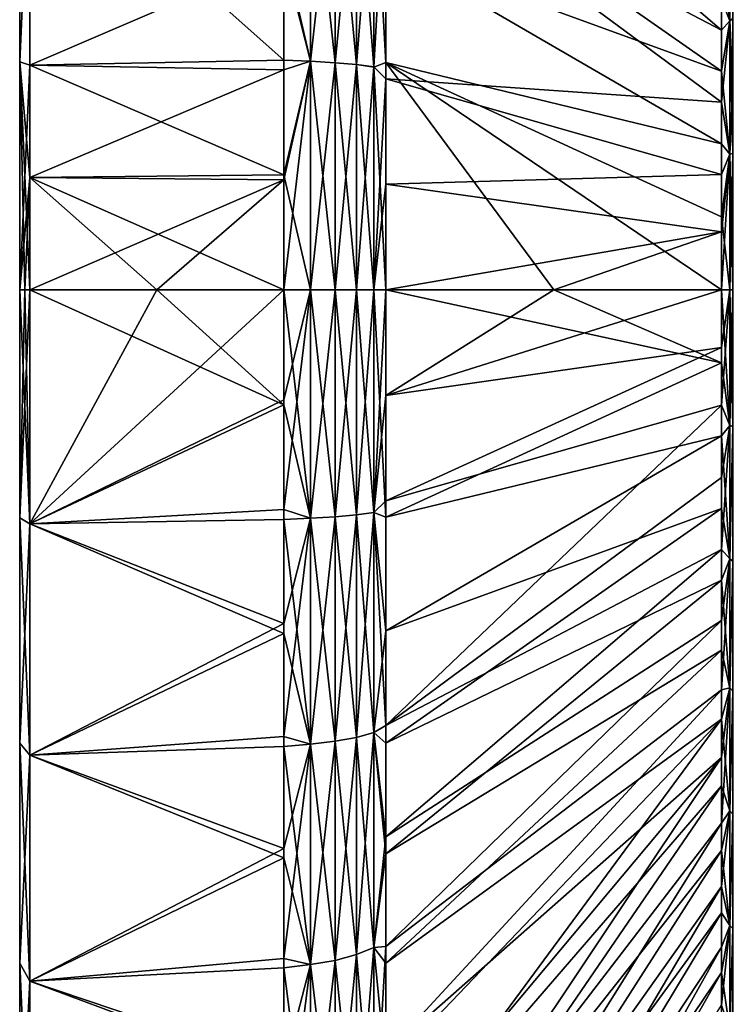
# Model space of a CAD drawing. Header units: metres. Extents: x -82 to 67, y -109 to 109.
# Tile 164 of 216: x -82 to -71, y 66 to 81. Entities that reach past the tile are written whole.
import ezdxf

# ---------------------------------------------------------------- set-up
doc = ezdxf.new("R2010")
doc.units = ezdxf.units.M
doc.layers.add('solid_21_382_010_XXX', color=7, linetype='CONTINUOUS')

msp = doc.modelspace()

# ---------------------------------------------------------------- linework, layer by layer
at = {"layer": 'solid_21_382_010_XXX'}
for points in [[(-71.488861, 80.396111, -22.855442), (-76.52507, 84.708824, -9.681704), (-76.52507, 83.037468, -9.265749)], [(-71.488861, 80.396111, -22.855442), (-71.488861, 81.461655, -23.148596), (-76.52507, 84.708824, -9.681704)], [(-81.870003, 83.335732, -70.872986), (-82.019997, 79.92186, -70.563782), (-82.019997, 83.303581, -70.009377)], [(-81.870003, 83.335732, -70.872986), (-81.870094, 79.868347, -71.424438), (-82.019997, 79.92186, -70.563782)], [(-81.870003, 83.335732, -7.327013), (-82.019997, 83.303581, -8.190621), (-82.019997, 79.92186, -7.636218)], [(-81.870094, 79.868347, -6.775561), (-81.870003, 83.335732, -7.327013), (-82.019997, 79.92186, -7.636218)], [(-78.057159, 79.945305, -70.740669), (-81.870094, 79.868347, -71.424438), (-81.870003, 83.335732, -70.872986)], [(-78.057167, 81.509583, -7.669025), (-81.870003, 83.335732, -7.327013), (-81.870094, 79.868347, -6.775561)], [(-78.057159, 79.945305, -70.740669), (-81.870003, 83.335732, -70.872986), (-78.057159, 81.655937, -70.507301)], [(-82.019997, 83.303581, -8.190621), (-82.019997, 83.303581, -70.009377), (-82.019997, 79.92186, -70.563782)], [(-82.019997, 79.92186, -7.636218), (-82.019997, 83.303581, -8.190621), (-82.019997, 79.92186, -70.563782)], [(-78.057167, 81.509583, -7.669025), (-77.655159, 79.928726, -7.573488), (-77.655159, 83.317245, -8.12901)], [(-78.057159, 81.655937, -70.507301), (-77.655159, 83.317024, -70.071037), (-77.655159, 79.928497, -70.626534)], [(-77.655159, 83.317245, -8.12901), (-77.655159, 79.928726, -7.573488), (-77.285561, 83.274986, -8.321015)], [(-77.655159, 83.317024, -70.071037), (-77.285561, 83.274765, -69.879036), (-77.285561, 79.907242, -70.431084)], [(-77.655159, 79.928497, -70.626534), (-77.655159, 83.317024, -70.071037), (-77.285561, 79.907242, -70.431084)], [(-77.655159, 79.928726, -7.573488), (-77.285561, 79.907463, -7.768938), (-77.285561, 83.274986, -8.321015)], [(-77.285561, 83.274986, -8.321015), (-77.285561, 79.907463, -7.768938), (-76.964989, 83.217102, -8.583955)], [(-77.285561, 83.274765, -69.879036), (-76.964989, 83.216888, -69.616089), (-76.964989, 79.878136, -70.163429)], [(-77.285561, 79.907242, -70.431084), (-77.285561, 83.274765, -69.879036), (-76.964989, 79.878136, -70.163429)], [(-77.285561, 79.907463, -7.768938), (-76.964989, 79.878357, -8.036593), (-76.964989, 83.217102, -8.583955)], [(-76.964989, 83.217102, -8.583955), (-76.964989, 79.878357, -8.036593), (-76.707481, 83.146149, -8.906307)], [(-76.964989, 83.216888, -69.616089), (-76.707481, 83.145935, -69.293739), (-76.707481, 79.842453, -69.835297)], [(-76.964989, 79.878136, -70.163429), (-76.964989, 83.216888, -69.616089), (-76.707481, 79.842453, -69.835297)], [(-71.488861, 79.781548, -55.479767), (-76.52507, 81.615372, -69.210693), (-76.52507, 83.302277, -68.874992)], [(-71.488861, 80.856079, -55.227303), (-71.488861, 79.781548, -55.479767), (-76.52507, 83.302277, -68.874992)], [(-76.964989, 79.878357, -8.036593), (-76.707481, 79.842667, -8.364728), (-76.707481, 83.146149, -8.906307)], [(-76.52507, 83.037468, -9.265749), (-76.707481, 83.146149, -8.906307), (-76.707481, 79.842667, -8.364728)], [(-76.52507, 79.909912, -69.451172), (-76.707481, 79.842453, -69.835297), (-76.707481, 83.145935, -69.293739)], [(-76.52507, 81.615372, -69.210693), (-76.52507, 79.909912, -69.451172), (-76.707481, 83.145935, -69.293739)], [(-76.524895, 79.665436, -8.722842), (-76.52507, 83.037468, -9.265749), (-76.707481, 79.842667, -8.364728)], [(-71.488869, 79.316147, -22.633814), (-76.52507, 83.037468, -9.265749), (-76.524895, 79.665436, -8.722842)], [(-71.488869, 79.316147, -22.633814), (-71.488861, 80.396111, -22.855442), (-76.52507, 83.037468, -9.265749)], [(-71.362518, 82.476044, -24.006279), (-71.488861, 81.461655, -23.148596), (-71.362518, 80.53717, -23.376301)], [(-71.362518, 80.537056, -54.823727), (-71.488861, 81.910431, -54.904827), (-71.362518, 82.475937, -54.193764)], [(-71.32, 80.56794, -23.886892), (-71.362518, 82.476044, -24.006279), (-71.362518, 80.53717, -23.376301)], [(-71.32, 80.567856, -54.313129), (-71.362518, 80.537056, -54.823727), (-71.362518, 82.475937, -54.193764)], [(-71.362518, 80.537056, -54.823727), (-71.488861, 80.856079, -55.227303), (-71.488861, 81.910431, -54.904827)], [(-78.057159, 79.945305, -70.740669), (-78.057159, 81.655937, -70.507301), (-77.655159, 79.928497, -70.626534)], [(-71.488861, 78.69136, -55.660896), (-76.52507, 79.909912, -69.451172), (-76.52507, 81.615372, -69.210693)], [(-71.488861, 79.781548, -55.479767), (-71.488861, 78.69136, -55.660896), (-76.52507, 81.615372, -69.210693)], [(-78.057167, 81.509583, -7.669025), (-81.870094, 79.868347, -6.775561), (-78.05706, 79.798721, -7.443731)], [(-78.057167, 81.509583, -7.669025), (-78.05706, 79.798721, -7.443731), (-77.655159, 79.928726, -7.573488)], [(-71.362518, 80.53717, -23.376301), (-71.488861, 81.461655, -23.148596), (-71.488861, 80.396111, -22.855442)], [(-71.362518, 80.537056, -54.823727), (-71.488861, 79.781548, -55.479767), (-71.488861, 80.856079, -55.227303)], [(-71.362518, 80.53717, -23.376301), (-71.488861, 80.396111, -22.855442), (-71.488869, 79.316147, -22.633814)], [(-71.362518, 80.53717, -23.376301), (-71.488869, 79.316147, -22.633814), (-71.362518, 78.53463, -22.994295)], [(-71.362518, 78.534515, -55.205719), (-71.488861, 79.781548, -55.479767), (-71.362518, 80.537056, -54.823727)], [(-71.32, 79.562935, -23.653152), (-71.32, 80.56794, -23.886892), (-71.362518, 80.53717, -23.376301)], [(-71.32, 80.567856, -54.313129), (-71.32, 79.562836, -54.546867), (-71.362518, 80.537056, -54.823727)], [(-71.32, 79.562935, -23.653152), (-71.362518, 80.53717, -23.376301), (-71.362518, 78.53463, -22.994295)], [(-71.32, 78.5438, -54.714401), (-71.362518, 78.534515, -55.205719), (-71.362518, 80.537056, -54.823727)], [(-71.32, 79.562836, -54.546867), (-71.32, 78.5438, -54.714401), (-71.362518, 80.537056, -54.823727)], [(-78.057167, 78.224777, -70.880928), (-81.870094, 79.868347, -71.424438), (-78.057159, 79.945305, -70.740669)], [(-78.057167, 78.224777, -70.880928), (-78.057159, 79.945305, -70.740669), (-77.655159, 79.928497, -70.626534)], [(-82.019997, 79.92186, -7.636218), (-82.019997, 79.92186, -70.563782), (-82.019997, 76.499985, -70.748795)], [(-81.945091, 76.5, -71.174149), (-82.019997, 76.499985, -70.748795), (-82.019997, 79.92186, -70.563782)], [(-82.019997, 76.499977, -7.451205), (-82.019997, 79.92186, -7.636218), (-82.019997, 76.499985, -70.748795)], [(-81.870094, 76.5, -71.599464), (-81.945091, 76.5, -71.174149), (-82.019997, 79.92186, -70.563782)], [(-81.870003, 78.186447, -71.556213), (-81.870094, 76.5, -71.599464), (-82.019997, 79.92186, -70.563782)], [(-81.870094, 79.868347, -71.424438), (-81.870003, 78.186447, -71.556213), (-82.019997, 79.92186, -70.563782)], [(-81.870094, 79.868347, -6.775561), (-82.019997, 79.92186, -7.636218), (-82.019997, 76.499977, -7.451205)], [(-81.870003, 78.186478, -6.643786), (-81.870094, 79.868347, -6.775561), (-82.019997, 76.499977, -7.451205)], [(-78.057167, 78.224777, -70.880928), (-81.870003, 78.186447, -71.556213), (-81.870094, 79.868347, -71.424438)], [(-78.05706, 79.798721, -7.443731), (-81.870094, 79.868347, -6.775561), (-81.870003, 78.186478, -6.643786)], [(-78.05706, 79.798721, -7.443731), (-81.870003, 78.186478, -6.643786), (-78.057167, 78.151588, -7.315186)], [(-78.057167, 78.151588, -7.315186), (-78.057053, 76.5, -7.272326), (-77.655159, 79.928726, -7.573488)], [(-78.05706, 79.798721, -7.443731), (-78.057167, 78.151588, -7.315186), (-77.655159, 79.928726, -7.573488)], [(-78.057167, 78.224777, -70.880928), (-77.655159, 79.928497, -70.626534), (-77.655159, 76.499779, -70.812408)], [(-77.655159, 79.928726, -7.573488), (-78.057053, 76.5, -7.272326), (-77.655159, 76.5, -7.387588)], [(-77.655159, 79.928726, -7.573488), (-77.655159, 76.5, -7.387588), (-77.285561, 79.907463, -7.768938)], [(-77.655159, 79.928497, -70.626534), (-77.285561, 76.499779, -70.615807), (-77.655159, 76.499779, -70.812408)], [(-77.655159, 79.928497, -70.626534), (-77.285561, 79.907242, -70.431084), (-77.285561, 76.499779, -70.615807)], [(-77.285561, 79.907463, -7.768938), (-77.655159, 76.5, -7.387588), (-77.285561, 76.5, -7.58419)], [(-77.285561, 79.907463, -7.768938), (-77.285561, 76.5, -7.58419), (-76.964989, 79.878357, -8.036593)], [(-77.285561, 79.907242, -70.431084), (-76.964989, 76.499779, -70.346573), (-77.285561, 76.499779, -70.615807)], [(-77.285561, 79.907242, -70.431084), (-76.964989, 79.878136, -70.163429), (-76.964989, 76.499779, -70.346573)], [(-76.964989, 79.878357, -8.036593), (-77.285561, 76.5, -7.58419), (-76.964989, 76.5, -7.853424)], [(-76.964989, 79.878357, -8.036593), (-76.964989, 76.5, -7.853424), (-76.707481, 79.842667, -8.364728)], [(-76.964989, 79.878136, -70.163429), (-76.707481, 76.499779, -70.01651), (-76.964989, 76.499779, -70.346573)], [(-76.964989, 79.878136, -70.163429), (-76.707481, 79.842453, -69.835297), (-76.707481, 76.499779, -70.01651)], [(-76.707481, 79.842667, -8.364728), (-76.964989, 76.5, -7.853424), (-76.707481, 76.5, -8.183494)], [(-76.52507, 79.909912, -69.451172), (-76.524895, 76.499893, -69.64164), (-76.707481, 79.842453, -69.835297)], [(-76.524895, 79.665436, -8.722842), (-76.707481, 79.842667, -8.364728), (-76.707481, 76.5, -8.183494)], [(-76.707481, 79.842453, -69.835297), (-76.524895, 76.499893, -69.64164), (-76.707481, 76.499779, -70.01651)], [(-74.006844, 76.499916, -62.723347), (-76.524895, 76.499893, -69.64164), (-76.52507, 79.909912, -69.451172)], [(-71.48877, 76.499939, -55.804996), (-74.006844, 76.499916, -62.723347), (-76.52507, 79.909912, -69.451172)], [(-71.488869, 77.594254, -55.76939), (-71.48877, 76.499939, -55.804996), (-76.52507, 79.909912, -69.451172)], [(-71.488861, 78.69136, -55.660896), (-71.488869, 77.594254, -55.76939), (-76.52507, 79.909912, -69.451172)], [(-76.525093, 78.084877, -8.59897), (-76.524895, 79.665436, -8.722842), (-76.707481, 76.5, -8.183494)], [(-71.48877, 78.231361, -22.484966), (-76.524895, 79.665436, -8.722842), (-76.525093, 78.084877, -8.59897)], [(-71.48877, 78.231361, -22.484966), (-71.488869, 79.316147, -22.633814), (-76.524895, 79.665436, -8.722842)], [(-71.362518, 78.534515, -55.205719), (-71.488861, 78.69136, -55.660896), (-71.488861, 79.781548, -55.479767)], [(-71.32, 78.543869, -23.485609), (-71.32, 79.562935, -23.653152), (-71.362518, 78.53463, -22.994295)], [(-71.362518, 78.53463, -22.994295), (-71.488869, 79.316147, -22.633814), (-71.48877, 78.231361, -22.484966)], [(-71.362518, 78.534515, -55.205719), (-71.488869, 77.594254, -55.76939), (-71.488861, 78.69136, -55.660896)], [(-71.362518, 78.53463, -22.994295), (-71.48877, 78.231361, -22.484966), (-71.488869, 77.366859, -22.417227)], [(-71.362518, 78.53463, -22.994295), (-71.488869, 77.366859, -22.417227), (-71.48877, 76.5, -22.395002)], [(-71.362518, 78.534515, -55.205719), (-71.362518, 76.499886, -55.333714), (-71.488869, 77.594254, -55.76939)], [(-71.362518, 78.53463, -22.994295), (-71.48877, 76.5, -22.395002), (-71.362518, 76.5, -22.866285)], [(-71.32, 78.543869, -23.485609), (-71.362518, 76.5, -22.866285), (-71.32, 76.5, -23.35264)], [(-71.32, 78.543869, -23.485609), (-71.362518, 78.53463, -22.994295), (-71.362518, 76.5, -22.866285)], [(-71.32, 78.5438, -54.714401), (-71.32, 76.5, -54.847359), (-71.362518, 78.534515, -55.205719)], [(-71.362518, 78.534515, -55.205719), (-71.32, 76.5, -54.847359), (-71.362518, 76.499886, -55.333714)], [(-81.945091, 76.5, -7.025854), (-81.870003, 78.186478, -6.643786), (-82.019997, 76.499977, -7.451205)], [(-81.945091, 76.5, -7.025854), (-81.870094, 76.5, -6.600536), (-81.870003, 78.186478, -6.643786)], [(-78.057167, 78.151588, -7.315186), (-81.870003, 78.186478, -6.643786), (-81.870094, 76.5, -6.600536)], [(-79.963524, 76.499947, -71.26384), (-81.870094, 76.5, -71.599464), (-81.870003, 78.186447, -71.556213)], [(-78.057167, 78.224777, -70.880928), (-78.057053, 76.499947, -70.927673), (-81.870003, 78.186447, -71.556213)], [(-79.963524, 76.499947, -71.26384), (-81.870003, 78.186447, -71.556213), (-78.057053, 76.499947, -70.927673)], [(-78.057167, 78.224777, -70.880928), (-77.655159, 76.499779, -70.812408), (-78.057053, 76.499947, -70.927673)], [(-71.488869, 77.366859, -22.417227), (-71.48877, 78.231361, -22.484966), (-76.525093, 78.084877, -8.59897)], [(-78.057167, 78.151588, -7.315186), (-81.870094, 76.5, -6.600536), (-79.963524, 76.5, -6.936162)], [(-78.057167, 78.151588, -7.315186), (-79.963524, 76.5, -6.936162), (-78.057053, 76.5, -7.272326)], [(-76.525093, 78.084877, -8.59897), (-76.707481, 76.5, -8.183494), (-76.524895, 76.5, -8.558361)], [(-71.488869, 77.366859, -22.417227), (-76.525093, 78.084877, -8.59897), (-76.524895, 76.5, -8.558361)], [(-71.362518, 76.499886, -55.333714), (-71.48877, 76.499939, -55.804996), (-71.488869, 77.594254, -55.76939)], [(-74.006844, 76.5, -15.476654), (-71.488869, 77.366859, -22.417227), (-76.524895, 76.5, -8.558361)], [(-74.006844, 76.5, -15.476654), (-71.48877, 76.5, -22.395002), (-71.488869, 77.366859, -22.417227)], [(-81.870003, 72.986191, -71.409492), (-82.019997, 76.499985, -70.748795), (-81.945091, 76.5, -71.174149)], [(-81.945091, 76.5, -7.025854), (-82.019997, 76.499977, -7.451205), (-82.019997, 73.078117, -7.63622)], [(-81.945091, 76.5, -7.025854), (-82.019997, 73.078117, -7.63622), (-81.870094, 76.5, -6.600536)], [(-81.870003, 72.986191, -6.79051), (-81.870094, 76.5, -6.600536), (-82.019997, 73.078117, -7.63622)], [(-82.019997, 73.07811, -70.563782), (-82.019997, 76.499977, -7.451205), (-82.019997, 76.499985, -70.748795)], [(-81.870003, 72.986191, -71.409492), (-82.019997, 73.07811, -70.563782), (-82.019997, 76.499985, -70.748795)], [(-82.019997, 73.07811, -70.563782), (-82.019997, 73.078117, -7.63622), (-82.019997, 76.499977, -7.451205)], [(-81.870003, 72.986191, -71.409492), (-81.945091, 76.5, -71.174149), (-81.870094, 76.5, -71.599464)], [(-78.057167, 74.774971, -70.880913), (-81.870003, 72.986191, -71.409492), (-81.870094, 76.5, -71.599464)], [(-79.963524, 76.499947, -71.26384), (-78.057167, 74.774971, -70.880913), (-81.870094, 76.5, -71.599464)], [(-79.963524, 76.5, -6.936162), (-81.870094, 76.5, -6.600536), (-81.870003, 72.986191, -6.79051)], [(-78.057053, 76.5, -7.272326), (-79.963524, 76.5, -6.936162), (-81.870003, 72.986191, -6.79051)], [(-78.057175, 74.848412, -7.315185), (-78.057053, 76.5, -7.272326), (-81.870003, 72.986191, -6.79051)], [(-79.963524, 76.499947, -71.26384), (-78.057053, 76.499947, -70.927673), (-78.057167, 74.774971, -70.880913)], [(-77.655159, 76.5, -7.387588), (-78.057175, 74.848412, -7.315185), (-78.057053, 73.201279, -7.443732)], [(-77.655159, 76.5, -7.387588), (-78.057053, 76.5, -7.272326), (-78.057175, 74.848412, -7.315185)], [(-77.655159, 73.071068, -70.626488), (-78.057167, 74.774971, -70.880913), (-78.057053, 76.499947, -70.927673)], [(-77.655159, 73.071289, -7.573487), (-77.655159, 76.5, -7.387588), (-78.057053, 73.201279, -7.443732)], [(-77.655159, 73.071068, -70.626488), (-78.057053, 76.499947, -70.927673), (-77.655159, 76.499779, -70.812408)], [(-77.655159, 73.071289, -7.573487), (-77.285561, 73.092552, -7.768937), (-77.285561, 76.5, -7.58419)], [(-77.655159, 73.071289, -7.573487), (-77.285561, 76.5, -7.58419), (-77.655159, 76.5, -7.387588)], [(-77.655159, 76.499779, -70.812408), (-77.285561, 76.499779, -70.615807), (-77.285561, 73.092331, -70.431038)], [(-77.655159, 73.071068, -70.626488), (-77.655159, 76.499779, -70.812408), (-77.285561, 73.092331, -70.431038)], [(-77.285561, 73.092552, -7.768937), (-76.964989, 73.121658, -8.036592), (-76.964989, 76.5, -7.853424)], [(-77.285561, 73.092552, -7.768937), (-76.964989, 76.5, -7.853424), (-77.285561, 76.5, -7.58419)], [(-77.285561, 76.499779, -70.615807), (-76.964989, 76.499779, -70.346573), (-76.964989, 73.121437, -70.163383)], [(-77.285561, 73.092331, -70.431038), (-77.285561, 76.499779, -70.615807), (-76.964989, 73.121437, -70.163383)], [(-76.964989, 73.121658, -8.036592), (-76.707481, 73.157349, -8.364726), (-76.707481, 76.5, -8.183494)], [(-76.964989, 73.121658, -8.036592), (-76.707481, 76.5, -8.183494), (-76.964989, 76.5, -7.853424)], [(-76.964989, 76.499779, -70.346573), (-76.707481, 76.499779, -70.01651), (-76.707481, 73.157127, -69.835251)], [(-76.964989, 73.121437, -70.163383), (-76.964989, 76.499779, -70.346573), (-76.707481, 73.157127, -69.835251)], [(-76.707481, 73.157349, -8.364726), (-76.525085, 74.915123, -8.598977), (-76.524895, 76.5, -8.558361)], [(-76.707481, 76.5, -8.183494), (-76.707481, 73.157349, -8.364726), (-76.524895, 76.5, -8.558361)], [(-76.707481, 76.499779, -70.01651), (-76.524895, 76.499893, -69.64164), (-76.52507, 73.087898, -69.45092)], [(-76.707481, 73.157127, -69.835251), (-76.707481, 76.499779, -70.01651), (-76.52507, 73.087898, -69.45092)], [(-74.006844, 76.5, -15.476654), (-76.524895, 76.5, -8.558361), (-76.525085, 74.915123, -8.598977)], [(-74.006844, 76.5, -15.476654), (-76.525085, 74.915123, -8.598977), (-71.48877, 76.5, -22.395002)], [(-71.488869, 75.633141, -22.417229), (-71.48877, 76.5, -22.395002), (-76.525085, 74.915123, -8.598977)], [(-71.488869, 75.405205, -55.769352), (-76.52507, 73.087898, -69.45092), (-76.524895, 76.499893, -69.64164)], [(-71.488869, 75.405205, -55.769352), (-76.524895, 76.499893, -69.64164), (-74.006844, 76.499916, -62.723347)], [(-71.488869, 75.405205, -55.769352), (-74.006844, 76.499916, -62.723347), (-71.48877, 76.499939, -55.804996)], [(-71.362518, 76.5, -22.866285), (-71.48877, 76.5, -22.395002), (-71.488869, 75.633141, -22.417229)], [(-71.362518, 76.5, -22.866285), (-71.488869, 75.633141, -22.417229), (-71.488777, 74.768639, -22.484955)], [(-71.362518, 74.465263, -55.205692), (-71.488869, 75.405205, -55.769352), (-71.48877, 76.499939, -55.804996)], [(-71.362518, 76.5, -22.866285), (-71.488777, 74.768639, -22.484955), (-71.362518, 74.465378, -22.994293)], [(-71.362518, 74.465263, -55.205692), (-71.48877, 76.499939, -55.804996), (-71.362518, 76.499886, -55.333714)], [(-71.362518, 74.465378, -22.994293), (-71.32, 74.447281, -23.486807), (-71.32, 76.5, -23.35264)], [(-71.362518, 76.5, -22.866285), (-71.362518, 74.465378, -22.994293), (-71.32, 76.5, -23.35264)], [(-71.362518, 76.499886, -55.333714), (-71.32, 76.5, -54.847359), (-71.32, 74.451309, -54.713757)], [(-71.362518, 74.465263, -55.205692), (-71.362518, 76.499886, -55.333714), (-71.32, 74.451309, -54.713757)], [(-71.488869, 75.633141, -22.417229), (-76.525085, 74.915123, -8.598977), (-76.52491, 73.334564, -8.722795)], [(-71.488777, 74.768639, -22.484955), (-71.488869, 75.633141, -22.417229), (-76.52491, 73.334564, -8.722795)], [(-71.488869, 75.405205, -55.769352), (-71.488861, 74.308083, -55.660824), (-76.52507, 73.087898, -69.45092)], [(-71.362518, 74.465263, -55.205692), (-71.488861, 74.308083, -55.660824), (-71.488869, 75.405205, -55.769352)], [(-76.707481, 73.157349, -8.364726), (-76.52491, 73.334564, -8.722795), (-76.525085, 74.915123, -8.598977)], [(-78.057175, 74.848412, -7.315185), (-81.870003, 72.986191, -6.79051), (-78.057053, 73.201279, -7.443732)], [(-78.057167, 74.774971, -70.880913), (-78.057159, 73.054451, -70.740639), (-81.870003, 72.986191, -71.409492)], [(-77.655159, 73.071068, -70.626488), (-78.057159, 73.054451, -70.740639), (-78.057167, 74.774971, -70.880913)], [(-71.488777, 74.768639, -22.484955), (-76.52491, 73.334564, -8.722795), (-76.52507, 69.960709, -9.266149)], [(-71.488869, 73.683502, -22.633875), (-71.488777, 74.768639, -22.484955), (-76.52507, 69.960709, -9.266149)], [(-71.362518, 74.465378, -22.994293), (-71.488777, 74.768639, -22.484955), (-71.488869, 73.683502, -22.633875)], [(-71.362518, 74.465378, -22.994293), (-71.488869, 73.683502, -22.633875), (-71.488861, 72.603531, -22.855528)], [(-71.362518, 74.465378, -22.994293), (-71.488861, 72.603531, -22.855528), (-71.362518, 72.462845, -23.376295)], [(-71.362518, 72.462738, -54.823677), (-71.488861, 74.308083, -55.660824), (-71.362518, 74.465263, -55.205692)], [(-71.362518, 74.465378, -22.994293), (-71.362518, 72.462845, -23.376295), (-71.32, 74.447281, -23.486807)], [(-71.362518, 72.462738, -54.823677), (-71.362518, 74.465263, -55.205692), (-71.32, 74.451309, -54.713757)], [(-71.362518, 72.462738, -54.823677), (-71.32, 74.451309, -54.713757), (-71.32, 72.430313, -54.312634)], [(-71.362518, 72.462845, -23.376295), (-71.32, 72.42865, -23.887817), (-71.32, 74.447281, -23.486807)], [(-71.488861, 74.308083, -55.660824), (-76.52507, 71.382881, -69.210396), (-76.52507, 73.087898, -69.45092)], [(-71.488861, 74.308083, -55.660824), (-71.488861, 73.217995, -55.479675), (-76.52507, 71.382881, -69.210396)], [(-71.362518, 72.462738, -54.823677), (-71.488861, 73.217995, -55.479675), (-71.488861, 74.308083, -55.660824)], [(-71.488861, 72.603531, -22.855528), (-71.488869, 73.683502, -22.633875), (-76.52507, 69.960709, -9.266149)], [(-76.707481, 73.157349, -8.364726), (-76.52507, 69.960709, -9.266149), (-76.52491, 73.334564, -8.722795)], [(-78.057167, 71.490463, -7.669017), (-78.057053, 73.201279, -7.443732), (-81.870003, 72.986191, -6.79051)], [(-77.655159, 73.071289, -7.573487), (-78.057053, 73.201279, -7.443732), (-78.057167, 71.490463, -7.669017)], [(-76.964989, 69.782928, -8.583948), (-76.707481, 69.853882, -8.906301), (-76.707481, 73.157349, -8.364726)], [(-76.964989, 73.121658, -8.036592), (-76.964989, 69.782928, -8.583948), (-76.707481, 73.157349, -8.364726)], [(-76.964989, 73.121437, -70.163383), (-76.707481, 73.157127, -69.835251), (-76.707481, 69.853668, -69.293655)], [(-76.707481, 73.157349, -8.364726), (-76.707481, 69.853882, -8.906301), (-76.52507, 69.960709, -9.266149)], [(-76.707481, 73.157127, -69.835251), (-76.52507, 73.087898, -69.45092), (-76.52507, 71.382881, -69.210396)], [(-76.707481, 69.853668, -69.293655), (-76.707481, 73.157127, -69.835251), (-76.52507, 71.382881, -69.210396)], [(-71.488861, 73.217995, -55.479675), (-76.52507, 69.696198, -68.874641), (-76.52507, 71.382881, -69.210396)], [(-71.488861, 73.217995, -55.479675), (-71.488861, 72.143517, -55.227192), (-76.52507, 69.696198, -68.874641)], [(-71.362518, 72.462738, -54.823677), (-71.488861, 72.143517, -55.227192), (-71.488861, 73.217995, -55.479675)], [(-82.019997, 69.696365, -70.009369), (-82.019997, 69.696388, -8.190627), (-82.019997, 73.078117, -7.63622)], [(-81.870003, 72.986191, -6.79051), (-82.019997, 73.078117, -7.63622), (-82.019997, 69.696388, -8.190627)], [(-82.019997, 73.07811, -70.563782), (-82.019997, 69.696365, -70.009369), (-82.019997, 73.078117, -7.63622)], [(-81.870003, 69.513504, -70.840179), (-82.019997, 69.696365, -70.009369), (-82.019997, 73.07811, -70.563782)], [(-81.870003, 72.986191, -71.409492), (-81.870003, 69.513504, -70.840179), (-82.019997, 73.07811, -70.563782)], [(-78.057159, 73.054451, -70.740639), (-78.057159, 71.343811, -70.507256), (-81.870003, 72.986191, -71.409492)], [(-77.655159, 73.071289, -7.573487), (-78.057167, 71.490463, -7.669017), (-78.057159, 69.793724, -7.986853)], [(-77.655159, 73.071289, -7.573487), (-78.057159, 69.793724, -7.986853), (-77.655159, 69.682785, -8.129004)], [(-77.655159, 69.682564, -70.070946), (-78.057159, 73.054451, -70.740639), (-77.655159, 73.071068, -70.626488)], [(-77.655159, 69.682564, -70.070946), (-78.057159, 71.343811, -70.507256), (-78.057159, 73.054451, -70.740639)], [(-77.655159, 69.682785, -8.129004), (-77.285561, 69.725044, -8.321009), (-77.285561, 73.092552, -7.768937)], [(-77.655159, 73.071289, -7.573487), (-77.655159, 69.682785, -8.129004), (-77.285561, 73.092552, -7.768937)], [(-77.655159, 73.071068, -70.626488), (-77.285561, 73.092331, -70.431038), (-77.285561, 69.724831, -69.878944)], [(-77.655159, 69.682564, -70.070946), (-77.655159, 73.071068, -70.626488), (-77.285561, 69.724831, -69.878944)], [(-77.285561, 69.725044, -8.321009), (-76.964989, 69.782928, -8.583948), (-76.964989, 73.121658, -8.036592)], [(-77.285561, 73.092552, -7.768937), (-77.285561, 69.725044, -8.321009), (-76.964989, 73.121658, -8.036592)], [(-77.285561, 73.092331, -70.431038), (-76.964989, 73.121437, -70.163383), (-76.964989, 69.782707, -69.616005)], [(-77.285561, 69.724831, -69.878944), (-77.285561, 73.092331, -70.431038), (-76.964989, 69.782707, -69.616005)], [(-76.964989, 69.782707, -69.616005), (-76.964989, 73.121437, -70.163383), (-76.707481, 69.853668, -69.293655)], [(-81.870003, 69.513504, -7.359823), (-81.870003, 72.986191, -6.79051), (-82.019997, 69.696388, -8.190627)], [(-78.057167, 71.490463, -7.669017), (-81.870003, 72.986191, -6.79051), (-81.870003, 69.513504, -7.359823)], [(-78.057159, 71.343811, -70.507256), (-81.870003, 69.513504, -70.840179), (-81.870003, 72.986191, -71.409492)], [(-71.488861, 72.603531, -22.855528), (-76.52507, 69.960709, -9.266149), (-76.52507, 68.289803, -9.682087)], [(-71.488861, 71.538086, -23.148676), (-71.488861, 72.603531, -22.855528), (-76.52507, 68.289803, -9.682087)], [(-71.362518, 72.462845, -23.376295), (-71.488861, 72.603531, -22.855528), (-71.488861, 71.538086, -23.148676)], [(-71.362518, 72.462845, -23.376295), (-71.488861, 71.538086, -23.148676), (-71.488861, 70.495552, -23.511158)], [(-71.362518, 72.462845, -23.376295), (-71.488861, 70.495552, -23.511158), (-71.362518, 70.523987, -24.006269)], [(-71.362518, 70.52388, -54.193687), (-71.488861, 72.143517, -55.227192), (-71.362518, 72.462738, -54.823677)], [(-71.362518, 72.462845, -23.376295), (-71.362518, 70.523987, -24.006269), (-71.32, 72.42865, -23.887817)], [(-71.362518, 70.52388, -54.193687), (-71.362518, 72.462738, -54.823677), (-71.32, 72.430313, -54.312634)], [(-71.362518, 70.52388, -54.193687), (-71.32, 72.430313, -54.312634), (-71.32, 70.478989, -53.651085)], [(-71.362518, 70.523987, -24.006269), (-71.32, 70.477417, -24.549566), (-71.32, 72.42865, -23.887817)], [(-71.488861, 72.143517, -55.227192), (-76.52507, 68.033745, -68.445244), (-76.52507, 69.696198, -68.874641)], [(-71.488861, 72.143517, -55.227192), (-71.488861, 71.089157, -54.904686), (-76.52507, 68.033745, -68.445244)], [(-71.362518, 70.52388, -54.193687), (-71.488861, 71.089157, -54.904686), (-71.488861, 72.143517, -55.227192)], [(-71.488861, 71.538086, -23.148676), (-76.52507, 68.289803, -9.682087), (-76.52507, 66.647003, -10.190843)], [(-71.488861, 70.495552, -23.511158), (-71.488861, 71.538086, -23.148676), (-76.52507, 66.647003, -10.190843)], [(-78.057159, 69.793724, -7.986853), (-78.057167, 71.490463, -7.669017), (-81.870003, 69.513504, -7.359823)], [(-76.707481, 69.853668, -69.293655), (-76.52507, 71.382881, -69.210396), (-76.52507, 69.696198, -68.874641)], [(-78.057159, 71.343811, -70.507256), (-78.057159, 69.648453, -70.18148), (-81.870003, 69.513504, -70.840179)], [(-77.655159, 69.682564, -70.070946), (-78.057159, 69.648453, -70.18148), (-78.057159, 71.343811, -70.507256)], [(-71.488861, 71.089157, -54.904686), (-76.52507, 66.396828, -67.922684), (-76.52507, 68.033745, -68.445244)], [(-71.488861, 71.089157, -54.904686), (-71.488861, 70.057678, -54.513039), (-76.52507, 66.396828, -67.922684)], [(-71.362518, 70.52388, -54.193687), (-71.488861, 70.057678, -54.513039), (-71.488861, 71.089157, -54.904686)], [(-71.488861, 70.495552, -23.511158), (-76.52507, 66.647003, -10.190843), (-76.52507, 65.038002, -10.790222)], [(-71.488861, 69.480293, -23.941204), (-71.488861, 70.495552, -23.511158), (-76.52507, 65.038002, -10.790222)], [(-71.362518, 70.523987, -24.006269), (-71.488861, 70.495552, -23.511158), (-71.488861, 69.480293, -23.941204)], [(-71.362518, 70.523987, -24.006269), (-71.488861, 69.480293, -23.941204), (-71.488861, 68.494965, -24.437643)], [(-71.362518, 70.523987, -24.006269), (-71.488861, 68.494965, -24.437643), (-71.362518, 68.679367, -24.874279)], [(-71.362518, 68.679268, -53.325665), (-71.488861, 70.057678, -54.513039), (-71.362518, 70.52388, -54.193687)], [(-71.362518, 70.523987, -24.006269), (-71.362518, 68.679367, -24.874279), (-71.32, 70.477417, -24.549566)], [(-71.362518, 68.679268, -53.325665), (-71.362518, 70.52388, -54.193687), (-71.32, 70.478989, -53.651085)], [(-71.362518, 68.679268, -53.325665), (-71.32, 70.478989, -53.651085), (-71.32, 68.630745, -52.740437)], [(-71.362518, 68.679367, -24.874279), (-71.32, 68.629288, -25.460409), (-71.32, 70.477417, -24.549566)], [(-71.488861, 70.057678, -54.513039), (-76.52507, 63.223339, -66.605476), (-76.52507, 64.79129, -67.308632)], [(-71.488861, 70.057678, -54.513039), (-71.488861, 69.054138, -54.054081), (-76.52507, 63.223339, -66.605476)], [(-71.488861, 70.057678, -54.513039), (-76.52507, 64.79129, -67.308632), (-76.52507, 66.396828, -67.922684)], [(-71.362518, 68.679268, -53.325665), (-71.488861, 69.054138, -54.054081), (-71.488861, 70.057678, -54.513039)], [(-76.707481, 69.853882, -8.906301), (-76.52507, 68.289803, -9.682087), (-76.52507, 69.960709, -9.266149)], [(-78.057159, 68.116478, -8.396277), (-78.057159, 69.793724, -7.986853), (-81.870003, 69.513504, -7.359823)], [(-77.655159, 69.682785, -8.129004), (-78.057159, 69.793724, -7.986853), (-78.057159, 68.116478, -8.396277)], [(-77.285561, 66.436974, -9.233935), (-76.964989, 66.522942, -9.489076), (-76.964989, 69.782928, -8.583948)], [(-77.285561, 69.725044, -8.321009), (-77.285561, 66.436974, -9.233935), (-76.964989, 69.782928, -8.583948)], [(-77.285561, 69.724831, -69.878944), (-76.964989, 69.782707, -69.616005), (-76.964989, 66.522736, -68.710854)], [(-76.964989, 66.522942, -9.489076), (-76.707481, 66.628334, -9.801867), (-76.707481, 69.853882, -8.906301)], [(-76.964989, 69.782928, -8.583948), (-76.964989, 66.522942, -9.489076), (-76.707481, 69.853882, -8.906301)], [(-76.964989, 69.782707, -69.616005), (-76.707481, 69.853668, -69.293655), (-76.707481, 66.628128, -68.398064)], [(-76.964989, 66.522736, -68.710854), (-76.964989, 69.782707, -69.616005), (-76.707481, 66.628128, -68.398064)], [(-76.707481, 69.853882, -8.906301), (-76.707481, 66.628334, -9.801867), (-76.52507, 68.289803, -9.682087)], [(-76.707481, 69.853668, -69.293655), (-76.52507, 69.696198, -68.874641), (-76.52507, 68.033745, -68.445244)], [(-76.707481, 66.628128, -68.398064), (-76.707481, 69.853668, -69.293655), (-76.52507, 68.033745, -68.445244)], [(-82.019997, 66.394325, -69.092567), (-82.019997, 66.394348, -9.107427), (-82.019997, 69.696388, -8.190627)], [(-81.870003, 69.513504, -7.359823), (-82.019997, 69.696388, -8.190627), (-82.019997, 66.394348, -9.107427)], [(-82.019997, 69.696365, -70.009369), (-82.019997, 66.394325, -69.092567), (-82.019997, 69.696388, -8.190627)], [(-81.870003, 66.122711, -69.898735), (-82.019997, 66.394325, -69.092567), (-82.019997, 69.696365, -70.009369)], [(-81.870003, 69.513504, -70.840179), (-81.870003, 66.122711, -69.898735), (-82.019997, 69.696365, -70.009369)], [(-78.057159, 69.648453, -70.18148), (-78.057159, 67.973366, -69.76429), (-81.870003, 69.513504, -70.840179)], [(-77.655159, 69.682785, -8.129004), (-78.057159, 68.116478, -8.396277), (-78.057159, 66.464012, -8.896009)], [(-77.655159, 69.682785, -8.129004), (-78.057159, 66.464012, -8.896009), (-77.655159, 66.374199, -9.047625)], [(-77.655159, 66.373985, -69.152306), (-78.057159, 69.648453, -70.18148), (-77.655159, 69.682564, -70.070946)], [(-77.655159, 66.373985, -69.152306), (-78.057159, 67.973366, -69.76429), (-78.057159, 69.648453, -70.18148)], [(-77.655159, 66.374199, -9.047625), (-77.285561, 66.436974, -9.233935), (-77.285561, 69.725044, -8.321009)], [(-77.655159, 69.682785, -8.129004), (-77.655159, 66.374199, -9.047625), (-77.285561, 69.725044, -8.321009)], [(-77.655159, 69.682564, -70.070946), (-77.285561, 69.724831, -69.878944), (-77.285561, 66.436768, -68.965996)], [(-77.655159, 66.373985, -69.152306), (-77.655159, 69.682564, -70.070946), (-77.285561, 66.436768, -68.965996)], [(-77.285561, 66.436768, -68.965996), (-77.285561, 69.724831, -69.878944), (-76.964989, 66.522736, -68.710854)], [(-81.870003, 66.122711, -8.301268), (-81.870003, 69.513504, -7.359823), (-82.019997, 66.394348, -9.107427)], [(-78.057159, 68.116478, -8.396277), (-81.870003, 69.513504, -7.359823), (-81.870003, 66.122711, -8.301268)], [(-78.057159, 67.973366, -69.76429), (-81.870003, 66.122711, -69.898735), (-81.870003, 69.513504, -70.840179)], [(-71.488861, 69.480293, -23.941204), (-76.52507, 65.038002, -10.790222), (-76.52507, 63.464058, -11.479623)], [(-71.488861, 69.480293, -23.941204), (-76.52507, 63.464058, -11.479623), (-76.52507, 61.930805, -12.256761)], [(-71.488861, 68.494965, -24.437643), (-71.488861, 69.480293, -23.941204), (-76.52507, 61.930805, -12.256761)], [(-71.488861, 69.054138, -54.054081), (-76.52507, 61.697475, -65.815277), (-76.52507, 63.223339, -66.605476)], [(-71.488861, 69.054138, -54.054081), (-71.488861, 68.083336, -53.530006), (-76.52507, 61.697475, -65.815277)], [(-71.362518, 68.679268, -53.325665), (-71.488861, 68.083336, -53.530006), (-71.488861, 69.054138, -54.054081)], [(-71.362518, 68.679367, -24.874279), (-71.488861, 68.494965, -24.437643), (-71.488861, 67.544395, -24.998137)], [(-71.362518, 68.679367, -24.874279), (-71.488861, 67.544395, -24.998137), (-71.362518, 66.958084, -25.966637)], [(-71.362518, 66.957985, -52.233295), (-71.488861, 68.083336, -53.530006), (-71.362518, 68.679268, -53.325665)], [(-71.362518, 68.679367, -24.874279), (-71.362518, 66.958084, -25.966637), (-71.32, 68.629288, -25.460409)], [(-71.362518, 66.957985, -52.233295), (-71.362518, 68.679268, -53.325665), (-71.32, 68.630745, -52.740437)], [(-71.362518, 66.957985, -52.233295), (-71.32, 68.630745, -52.740437), (-71.32, 66.917206, -51.596268)], [(-71.362518, 66.958084, -25.966637), (-71.32, 66.915863, -26.604763), (-71.32, 68.629288, -25.460409)], [(-71.488861, 68.494965, -24.437643), (-76.52507, 61.930805, -12.256761), (-76.52507, 60.444176, -13.118633)], [(-71.488861, 67.544395, -24.998137), (-71.488861, 68.494965, -24.437643), (-76.52507, 60.444176, -13.118633)], [(-76.707481, 66.628334, -9.801867), (-76.52507, 66.647003, -10.190843), (-76.52507, 68.289803, -9.682087)], [(-78.057159, 66.464012, -8.896009), (-78.057159, 68.116478, -8.396277), (-81.870003, 66.122711, -8.301268)], [(-78.057159, 67.973366, -69.76429), (-78.057159, 66.323296, -69.256866), (-81.870003, 66.122711, -69.898735)], [(-77.655159, 66.373985, -69.152306), (-78.057159, 66.323296, -69.256866), (-78.057159, 67.973366, -69.76429)], [(-76.707481, 66.628128, -68.398064), (-76.52507, 68.033745, -68.445244), (-76.52507, 66.396828, -67.922684)], [(-71.488861, 68.083336, -53.530006), (-76.52507, 60.218315, -64.94043), (-76.52507, 61.697475, -65.815277)], [(-71.488861, 68.083336, -53.530006), (-71.488861, 67.149216, -52.942982), (-76.52507, 60.218315, -64.94043)], [(-71.362518, 66.957985, -52.233295), (-71.488861, 67.149216, -52.942982), (-71.488861, 68.083336, -53.530006)], [(-71.488861, 67.544395, -24.998137), (-76.52507, 60.444176, -13.118633), (-76.52507, 59.008423, -14.062715)], [(-71.488861, 66.633133, -25.620003), (-71.488861, 67.544395, -24.998137), (-76.52507, 59.008423, -14.062715)], [(-71.362518, 66.958084, -25.966637), (-71.488861, 67.544395, -24.998137), (-71.488861, 66.633133, -25.620003)], [(-71.488861, 67.149216, -52.942982), (-76.52507, 58.79073, -63.983784), (-76.52507, 60.218315, -64.94043)], [(-71.488861, 67.149216, -52.942982), (-71.488861, 66.255821, -52.295536), (-76.52507, 58.79073, -63.983784)], [(-71.362518, 66.957985, -52.233295), (-71.488861, 66.255821, -52.295536), (-71.488861, 67.149216, -52.942982)], [(-71.362518, 66.958084, -25.966637), (-71.488861, 66.633133, -25.620003), (-71.488861, 65.764885, -26.30068)], [(-71.362518, 66.958084, -25.966637), (-71.488861, 65.764885, -26.30068), (-71.362518, 65.387276, -27.266113)], [(-71.362518, 65.387192, -50.933807), (-71.488861, 66.255821, -52.295536), (-71.362518, 66.957985, -52.233295)], [(-71.362518, 66.958084, -25.966637), (-71.362518, 65.387276, -27.266113), (-71.32, 66.915863, -26.604763)], [(-71.362518, 65.387192, -50.933807), (-71.362518, 66.957985, -52.233295), (-71.32, 66.917206, -51.596268)], [(-71.362518, 65.387192, -50.933807), (-71.32, 66.917206, -51.596268), (-71.32, 65.367691, -50.238152)], [(-71.362518, 65.387276, -27.266113), (-71.32, 65.366493, -27.963045), (-71.32, 66.915863, -26.604763)], [(-76.707481, 63.518524, -11.040926), (-76.52507, 65.038002, -10.790222), (-76.52507, 66.647003, -10.190843)], [(-76.707481, 66.628334, -9.801867), (-76.707481, 63.518524, -11.040926), (-76.52507, 66.647003, -10.190843)], [(-77.285561, 63.266884, -10.497013), (-76.964989, 63.379932, -10.741363), (-76.964989, 66.522942, -9.489076)], [(-77.285561, 66.436974, -9.233935), (-77.285561, 63.266884, -10.497013), (-76.964989, 66.522942, -9.489076)], [(-77.285561, 66.436768, -68.965996), (-76.964989, 66.522736, -68.710854), (-76.964989, 63.37973, -67.458542)], [(-76.964989, 63.379932, -10.741363), (-76.707481, 63.518524, -11.040926), (-76.707481, 66.628334, -9.801867)], [(-76.964989, 66.522942, -9.489076), (-76.964989, 63.379932, -10.741363), (-76.707481, 66.628334, -9.801867)], [(-76.964989, 66.522736, -68.710854), (-76.707481, 66.628128, -68.398064), (-76.707481, 63.518326, -67.158981)], [(-76.964989, 63.37973, -67.458542), (-76.964989, 66.522736, -68.710854), (-76.707481, 63.518326, -67.158981)], [(-76.707481, 66.628128, -68.398064), (-76.52507, 66.396828, -67.922684), (-76.52507, 64.79129, -67.308632)], [(-76.707481, 63.518326, -67.158981), (-76.707481, 66.628128, -68.398064), (-76.52507, 64.79129, -67.308632)], [(-71.488861, 66.633133, -25.620003), (-76.52507, 59.008423, -14.062715), (-76.52507, 57.627895, -15.086157)], [(-71.488861, 65.764885, -26.30068), (-71.488861, 66.633133, -25.620003), (-76.52507, 57.627895, -15.086157)], [(-82.019997, 63.210651, -67.824059), (-82.019997, 63.21069, -10.375921), (-82.019997, 66.394348, -9.107427)], [(-81.870003, 66.122711, -8.301268), (-82.019997, 66.394348, -9.107427), (-82.019997, 63.21069, -10.375921)], [(-82.019997, 66.394325, -69.092567), (-82.019997, 63.210651, -67.824059), (-82.019997, 66.394348, -9.107427)], [(-81.870003, 62.853519, -68.596161), (-82.019997, 63.210651, -67.824059), (-82.019997, 66.394325, -69.092567)], [(-81.870003, 66.122711, -69.898735), (-81.870003, 62.853519, -68.596161), (-82.019997, 66.394325, -69.092567)], [(-78.057159, 64.841179, -9.484565), (-78.057159, 66.464012, -8.896009), (-81.870003, 66.122711, -8.301268)], [(-77.655159, 66.374199, -9.047625), (-78.057159, 66.464012, -8.896009), (-78.057159, 64.841179, -9.484565)], [(-77.655159, 66.374199, -9.047625), (-78.057159, 64.841179, -9.484565), (-78.057159, 63.252583, -10.16027)], [(-77.655159, 66.374199, -9.047625), (-78.057159, 63.252583, -10.16027), (-77.655159, 63.184334, -10.318582)], [(-77.655159, 63.184128, -67.881325), (-78.057159, 66.323296, -69.256866), (-77.655159, 66.373985, -69.152306)], [(-77.655159, 63.184334, -10.318582), (-77.285561, 63.266884, -10.497013), (-77.285561, 66.436974, -9.233935)], [(-77.655159, 66.374199, -9.047625), (-77.655159, 63.184334, -10.318582), (-77.285561, 66.436974, -9.233935)], [(-77.655159, 66.373985, -69.152306), (-77.285561, 66.436768, -68.965996), (-77.285561, 63.266682, -67.702896)], [(-77.655159, 63.184128, -67.881325), (-77.655159, 66.373985, -69.152306), (-77.285561, 63.266682, -67.702896)], [(-77.285561, 63.266682, -67.702896), (-77.285561, 66.436768, -68.965996), (-76.964989, 63.37973, -67.458542)], [(-78.057159, 66.323296, -69.256866), (-78.057159, 64.70314, -68.660721), (-81.870003, 66.122711, -69.898735)], [(-77.655159, 63.184128, -67.881325), (-78.057159, 64.70314, -68.660721), (-78.057159, 66.323296, -69.256866)], [(-71.488861, 66.255821, -52.295536), (-76.52507, 57.419239, -62.948387), (-76.52507, 58.79073, -63.983784)], [(-71.488861, 66.255821, -52.295536), (-71.488861, 65.407143, -51.590553), (-76.52507, 57.419239, -62.948387)], [(-71.362518, 65.387192, -50.933807), (-71.488861, 65.407143, -51.590553), (-71.488861, 66.255821, -52.295536)], [(-81.870003, 62.853519, -9.603838), (-81.870003, 66.122711, -8.301268), (-82.019997, 63.21069, -10.375921)], [(-78.057159, 64.841179, -9.484565), (-81.870003, 66.122711, -8.301268), (-81.870003, 62.853519, -9.603838)], [(-78.057159, 64.70314, -68.660721), (-81.870003, 62.853519, -68.596161), (-81.870003, 66.122711, -69.898735)]]:
    msp.add_3dface(points, dxfattribs=at)

doc.saveas('drawing.dxf')
